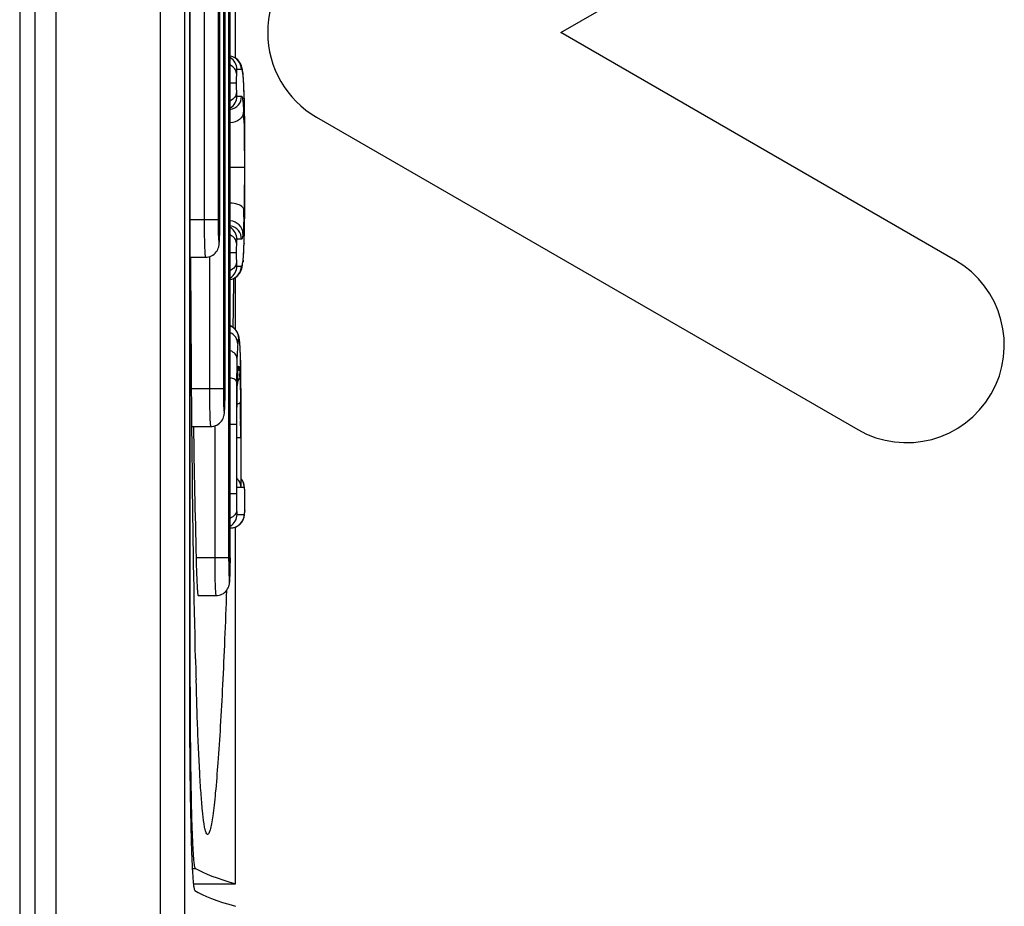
# Model space of a CAD drawing. Header units: millimetres. Extents: x 0 to 2000, y 0 to 2200.
# Tile 33 of 54: x 1402 to 1416, y 1072 to 1083. Entities that reach past the tile are written whole.
import ezdxf

# ---------------------------------------------------------------- set-up
doc = ezdxf.new("R2010")
doc.units = ezdxf.units.MM
doc.header["$LTSCALE"] = 143.407407
doc.layers.add('00_COMPONENTS', color=7, linetype='CONTINUOUS')

msp = doc.modelspace()

# ---------------------------------------------------------------- linework, layer by layer
at = {"layer": '00_COMPONENTS', "color": 7, "linetype": 'CONTINUOUS'}
for p, q in [((1404.362, 1043.264), (1404.362, 1156.277)), ((1404.682, 1043.255), (1404.682, 1156.286)), ((1402.687, 1155.97), (1402.687, 1043.57)), ((1402.968, 1155.97), (1402.968, 1043.57)), ((1402.487, 1155.82), (1402.487, 1043.72)), ((1404.744, 1091.79), (1404.744, 1074.551)), ((1404.757, 1074.613), (1404.757, 1091.728)), ((1405.267, 1090.17), (1405.267, 1076.17)), ((1405.289, 1076.17), (1405.289, 1090.17)), ((1405.197, 1087.92), (1405.197, 1078.42)), ((1405.22, 1078.42), (1405.22, 1087.92)), ((1409.687, 1083.16), (1414.937, 1086.192)), ((1404.941, 1085.67), (1404.941, 1080.67)), ((1405.127, 1085.67), (1405.127, 1080.67)), ((1405.15, 1080.67), (1405.15, 1085.67)), ((1405.357, 1082.82), (1405.357, 1083.523)), ((1414.937, 1080.129), (1409.687, 1083.16)), ((1405.308, 1082.843), (1405.289, 1082.847)), ((1405.331, 1082.835), (1405.308, 1082.843)), ((1405.352, 1082.824), (1405.331, 1082.835)), ((1405.371, 1082.811), (1405.352, 1082.824)), ((1405.387, 1082.797), (1405.371, 1082.811)), ((1405.401, 1082.782), (1405.387, 1082.797)), ((1405.411, 1082.768), (1405.401, 1082.782)), ((1405.42, 1082.754), (1405.411, 1082.768)), ((1405.427, 1082.741), (1405.42, 1082.754)), ((1405.432, 1082.729), (1405.427, 1082.741)), ((1405.436, 1082.718), (1405.432, 1082.729)), ((1405.44, 1082.707), (1405.436, 1082.718)), ((1405.436, 1082.671), (1405.377, 1082.671)), ((1405.443, 1082.697), (1405.44, 1082.707)), ((1405.446, 1082.687), (1405.443, 1082.697)), ((1405.448, 1082.677), (1405.446, 1082.687)), ((1405.45, 1082.666), (1405.448, 1082.677)), ((1405.452, 1082.655), (1405.45, 1082.666)), ((1405.458, 1082.617), (1405.452, 1082.655)), ((1405.458, 1082.617), (1405.458, 1082.618)), ((1405.459, 1082.607), (1405.458, 1082.618)), ((1405.459, 1082.596), (1405.458, 1082.617)), ((1405.461, 1082.581), (1405.459, 1082.607)), ((1405.368, 1082.488), (1405.289, 1082.488)), ((1405.464, 1082.552), (1405.461, 1082.581)), ((1405.466, 1082.519), (1405.464, 1082.552)), ((1405.468, 1082.484), (1405.466, 1082.519)), ((1405.469, 1082.446), (1405.468, 1082.484)), ((1405.471, 1082.405), (1405.469, 1082.446)), ((1405.473, 1082.341), (1405.471, 1082.405)), ((1405.473, 1082.341), (1405.473, 1082.347)), ((1405.476, 1082.239), (1405.473, 1082.341)), ((1405.377, 1082.313), (1405.438, 1082.313)), ((1405.478, 1082.14), (1405.476, 1082.239)), ((1405.481, 1081.963), (1405.478, 1082.14)), ((1405.482, 1081.814), (1405.481, 1081.963)), ((1405.481, 1081.961), (1405.481, 1081.963)), ((1406.437, 1082.035), (1413.637, 1077.878)), ((1405.483, 1081.605), (1405.482, 1081.814)), ((1405.483, 1081.362), (1405.483, 1081.605)), ((1405.476, 1081.366), (1405.29, 1081.366)), ((1405.483, 1081.1), (1405.483, 1081.362)), ((1405.482, 1080.864), (1405.483, 1081.1)), ((1405.48, 1080.668), (1405.482, 1080.864)), ((1405.481, 1080.764), (1405.481, 1080.762)), ((1405.127, 1080.67), (1404.762, 1080.67)), ((1405.477, 1080.5), (1405.48, 1080.668)), ((1405.474, 1080.405), (1405.477, 1080.5)), ((1405.438, 1080.411), (1405.377, 1080.411)), ((1405.473, 1080.353), (1405.474, 1080.405)), ((1405.473, 1080.359), (1405.473, 1080.353)), ((1405.368, 1080.228), (1405.289, 1080.228)), ((1405.466, 1080.203), (1405.467, 1080.234)), ((1405.467, 1080.234), (1405.469, 1080.268)), ((1405.469, 1080.268), (1405.471, 1080.303)), ((1405.471, 1080.303), (1405.473, 1080.353)), ((1404.764, 1080.17), (1404.959, 1080.17)), ((1405.011, 1080.179), (1405.011, 1078.42)), ((1405.452, 1080.073), (1405.457, 1080.111)), ((1405.457, 1080.111), (1405.458, 1080.112)), ((1405.458, 1080.112), (1405.461, 1080.146)), ((1405.459, 1080.133), (1405.458, 1080.112)), ((1405.461, 1080.146), (1405.463, 1080.173)), ((1405.463, 1080.173), (1405.466, 1080.203)), ((1405.377, 1080.053), (1405.436, 1080.053)), ((1405.414, 1079.96), (1405.422, 1079.974)), ((1405.422, 1079.974), (1405.428, 1079.987)), ((1405.428, 1079.987), (1405.433, 1079.999)), ((1405.433, 1079.999), (1405.437, 1080.01)), ((1405.437, 1080.01), (1405.441, 1080.021)), ((1405.441, 1080.021), (1405.444, 1080.031)), ((1405.444, 1080.031), (1405.446, 1080.041)), ((1405.446, 1080.041), (1405.448, 1080.051)), ((1405.448, 1080.051), (1405.45, 1080.062)), ((1405.45, 1080.062), (1405.452, 1080.073)), ((1405.289, 1079.877), (1405.31, 1079.881)), ((1405.31, 1079.881), (1405.333, 1079.89)), ((1405.333, 1079.89), (1405.355, 1079.902)), ((1405.355, 1079.902), (1405.373, 1079.915)), ((1405.357, 1079.208), (1405.357, 1079.904)), ((1405.373, 1079.915), (1405.39, 1079.93)), ((1405.39, 1079.93), (1405.403, 1079.945)), ((1405.403, 1079.945), (1405.414, 1079.96)), ((1405.29, 1079.256), (1405.289, 1079.257)), ((1405.309, 1079.247), (1405.29, 1079.256)), ((1405.326, 1079.237), (1405.309, 1079.247)), ((1405.341, 1079.225), (1405.326, 1079.237)), ((1405.355, 1079.212), (1405.341, 1079.225)), ((1405.366, 1079.198), (1405.355, 1079.212)), ((1405.376, 1079.184), (1405.366, 1079.198)), ((1405.384, 1079.17), (1405.376, 1079.184)), ((1405.39, 1079.158), (1405.384, 1079.17)), ((1405.395, 1079.147), (1405.39, 1079.158)), ((1405.398, 1079.136), (1405.395, 1079.147)), ((1405.401, 1079.126), (1405.398, 1079.136)), ((1405.403, 1079.118), (1405.401, 1079.126)), ((1405.405, 1079.109), (1405.403, 1079.118)), ((1405.407, 1079.101), (1405.405, 1079.109)), ((1405.408, 1079.093), (1405.407, 1079.101)), ((1405.409, 1079.084), (1405.408, 1079.093)), ((1405.411, 1079.075), (1405.409, 1079.084)), ((1405.412, 1079.066), (1405.411, 1079.075)), ((1405.413, 1079.056), (1405.412, 1079.066)), ((1405.414, 1079.045), (1405.413, 1079.056)), ((1405.415, 1079.034), (1405.414, 1079.045)), ((1405.416, 1079.022), (1405.415, 1079.034)), ((1405.417, 1079.009), (1405.416, 1079.022)), ((1405.418, 1078.994), (1405.417, 1079.009)), ((1405.419, 1078.979), (1405.418, 1078.994)), ((1405.42, 1078.963), (1405.419, 1078.979)), ((1405.421, 1078.928), (1405.42, 1078.963)), ((1405.423, 1078.888), (1405.421, 1078.928)), ((1405.424, 1078.844), (1405.423, 1078.888)), ((1405.427, 1078.765), (1405.424, 1078.844)), ((1405.425, 1078.821), (1405.425, 1078.826)), ((1405.39, 1078.65), (1405.391, 1078.656)), ((1405.391, 1078.661), (1405.392, 1078.666)), ((1405.391, 1078.656), (1405.391, 1078.661)), ((1405.392, 1078.67), (1405.393, 1078.673)), ((1405.392, 1078.666), (1405.392, 1078.67)), ((1405.393, 1078.675), (1405.393, 1078.676)), ((1405.393, 1078.676), (1405.393, 1078.676)), ((1405.393, 1078.673), (1405.393, 1078.675)), ((1405.429, 1078.662), (1405.427, 1078.765)), ((1405.43, 1078.548), (1405.429, 1078.662)), ((1405.372, 1078.527), (1405.372, 1078.523)), ((1405.381, 1078.431), (1405.384, 1078.533)), ((1405.384, 1078.527), (1405.385, 1078.555)), ((1405.384, 1078.533), (1405.384, 1078.527)), ((1405.385, 1078.555), (1405.387, 1078.59)), ((1405.387, 1078.59), (1405.388, 1078.61)), ((1405.388, 1078.62), (1405.389, 1078.628)), ((1405.388, 1078.61), (1405.388, 1078.62)), ((1405.389, 1078.636), (1405.39, 1078.643)), ((1405.389, 1078.628), (1405.389, 1078.636)), ((1405.39, 1078.643), (1405.39, 1078.65)), ((1405.432, 1078.287), (1405.43, 1078.548)), ((1405.197, 1078.42), (1404.774, 1078.42)), ((1405.38, 1078.352), (1405.381, 1078.431)), ((1405.378, 1078.119), (1405.379, 1078.264)), ((1405.379, 1078.264), (1405.38, 1078.352)), ((1405.433, 1077.944), (1405.432, 1078.287)), ((1405.377, 1077.959), (1405.378, 1078.119)), ((1404.779, 1077.92), (1405.028, 1077.92)), ((1405.081, 1077.929), (1405.081, 1076.17)), ((1405.37, 1077.944), (1405.289, 1077.944)), ((1405.37, 1077.944), (1405.37, 1077.024)), ((1405.377, 1077.114), (1405.377, 1077.959)), ((1405.433, 1077.114), (1405.433, 1077.944)), ((1405.427, 1077.77), (1405.377, 1077.77)), ((1405.427, 1077.77), (1405.427, 1077.108)), ((1405.436, 1077.219), (1405.433, 1077.223)), ((1405.446, 1077.205), (1405.436, 1077.219)), ((1405.377, 1077.108), (1405.377, 1077.114)), ((1405.427, 1077.108), (1405.377, 1077.108)), ((1405.433, 1077.108), (1405.433, 1077.114)), ((1405.474, 1077.108), (1405.433, 1077.108)), ((1405.455, 1077.191), (1405.446, 1077.205)), ((1405.462, 1077.177), (1405.455, 1077.191)), ((1405.467, 1077.163), (1405.462, 1077.177)), ((1405.471, 1077.15), (1405.467, 1077.163)), ((1405.474, 1077.139), (1405.471, 1077.15)), ((1405.475, 1077.129), (1405.474, 1077.139)), ((1405.475, 1077.107), (1405.474, 1077.108)), ((1405.478, 1077.109), (1405.475, 1077.129)), ((1405.481, 1077.074), (1405.478, 1077.109)), ((1405.37, 1077.024), (1405.289, 1077.024)), ((1405.481, 1077.061), (1405.481, 1077.074)), ((1405.482, 1077.055), (1405.481, 1077.061)), ((1405.481, 1077.055), (1405.481, 1077.061)), ((1405.483, 1077.009), (1405.482, 1077.055)), ((1405.483, 1076.93), (1405.483, 1077.009)), ((1405.482, 1076.825), (1405.483, 1076.865)), ((1405.482, 1076.794), (1405.482, 1076.825)), ((1405.483, 1076.865), (1405.483, 1076.93)), ((1405.379, 1076.75), (1405.475, 1076.75)), ((1405.46, 1076.678), (1405.466, 1076.692)), ((1405.466, 1076.692), (1405.47, 1076.704)), ((1405.47, 1076.704), (1405.473, 1076.716)), ((1405.473, 1076.716), (1405.475, 1076.726)), ((1405.475, 1076.726), (1405.477, 1076.736)), ((1405.477, 1076.736), (1405.478, 1076.746)), ((1405.478, 1076.746), (1405.48, 1076.767)), ((1405.48, 1076.767), (1405.481, 1076.78)), ((1405.481, 1076.799), (1405.482, 1076.801)), ((1405.481, 1076.78), (1405.482, 1076.794)), ((1405.482, 1076.801), (1405.482, 1076.794)), ((1405.289, 1076.57), (1405.295, 1076.57)), ((1405.295, 1076.57), (1405.3, 1076.571)), ((1405.3, 1076.571), (1405.322, 1076.573)), ((1405.322, 1076.573), (1405.342, 1076.577)), ((1405.342, 1076.577), (1405.361, 1076.583)), ((1405.357, 1071.835), (1405.357, 1076.582)), ((1405.361, 1076.583), (1405.379, 1076.591)), ((1405.379, 1076.591), (1405.395, 1076.601)), ((1405.395, 1076.601), (1405.41, 1076.612)), ((1405.41, 1076.612), (1405.423, 1076.624)), ((1405.423, 1076.624), (1405.435, 1076.637)), ((1405.435, 1076.637), (1405.445, 1076.65)), ((1405.445, 1076.65), (1405.453, 1076.664)), ((1405.453, 1076.664), (1405.46, 1076.678)), ((1405.267, 1076.17), (1404.833, 1076.17)), ((1404.861, 1075.67), (1405.098, 1075.67)), ((1404.744, 1074.74), (1404.757, 1074.74)), ((1404.837, 1074.452), (1404.834, 1074.555)), ((1404.783, 1072.04), (1404.826, 1072.04)), ((1404.798, 1071.835), (1405.357, 1071.835))]:
    msp.add_line(p, q, dxfattribs=at)
for centre, radius, start, end in [((1407.087, 1083.16), 1.3, 120, 240), ((1405.257, 1082.671), 0.18, 359.9841, 79.4516), ((1405.197, 1082.671), 0.18, 359.995, 59.0983), ((1395.575, 1082.023), 9.903, 1.8773, 2.2418), ((1392.849, 1081.932), 12.63, 1.6273, 1.8586), ((1405.197, 1082.313), 0.18, 300.9017, 0.005), ((1405.258, 1082.313), 0.18, 279.9454, 0.0162), ((1399.201, 1081.826), 6.27, 1.6228, 2.523), ((1351.097, 1081.43), 54.386, 359.9853, 0.5596), ((1343.543, 1081.357), 61.94, 359.451, 0.0546), ((1393.196, 1081.073), 12.278, 358.2693, 358.6997), ((1395.966, 1080.67), 9.184, 359.6013, 0.0013), ((1405.258, 1080.411), 0.18, 359.9839, 79.8902), ((1405.197, 1080.411), 0.18, 359.995, 59.0983), ((1396.015, 1080.684), 9.464, 358.121, 358.3088), ((1398.954, 1080.582), 6.522, 357.5004, 357.986), ((1404.637, 1080.228), 0.828, 352.2209, 353.4008), ((1414.287, 1079.004), 1.3, 240, 60), ((1405.197, 1080.053), 0.18, 300.9017, 0.005), ((1405.257, 1080.053), 0.18, 280.5484, 0.0159), ((1177.872, 1082.86), 227.484, 359.087, 359.25225), ((1405.221, 1079.09), 0.18, 359.9967, 67.6777), ((1397.88, 1078.604), 7.548, 1.6928, 2.1451), ((1395.026, 1078.518), 10.403, 1.4031, 1.6674), ((1412.079, 1078.299), 6.699, 178.051, 178.5963), ((1410.425, 1078.353), 5.044, 177.3191, 177.9559), ((1408.762, 1078.429), 3.379, 176.8758, 177.2927), ((1405.298, 1078.602), 0.118, 349.2331, 358.4906), ((1402.294, 1078.448), 3.126, 2.7649, 3.218), ((1396.036, 1078.42), 9.184, 359.6013, 0.0013), ((1372.309, 1077.895), 33.118, 0.1733, 0.6085), ((1705.204, 1083.17), 300.452, 181.00111, 181.335), ((1344.864, 1077.781), 60.563, 359.99044, 0.20273), ((1405.294, 1077.107), 0.181, 22.529, 39.3647), ((1402.86, 1076.96), 2.623, 0.8487, 2.0635), ((1400.983, 1076.934), 4.5, 359.9518, 0.827), ((1402.972, 1076.889), 2.511, 358.3236, 359.1343), ((1405.199, 1076.75), 0.18, 300.0326, 0.0045), ((1405.295, 1076.75), 0.18, 270.0175, 0.0175), ((1403.599, 1076.871), 1.884, 357.8631, 358.2975), ((1396.106, 1076.17), 9.184, 359.6013, 0.0013), ((1498.828, 1077.165), 94.031, 181.42368, 181.59086)]:
    msp.add_arc(centre, radius, start, end, dxfattribs=at)
for centre, major_axis, start_param in [((1775.984, 1072.231), (371.319, 0), -3.112176), ((1776.078, 1071.931), (371.413, 0), -3.11299)]:
    msp.add_ellipse(centre, major_axis=major_axis, ratio=0.017455, start_param=start_param, end_param=-3.080506, dxfattribs=at)
for points, knots in [([(1405.37, 1082.618), (1405.369, 1082.639), (1405.351, 1082.685), (1405.312, 1082.714), (1405.29, 1082.725)], [0, 0, 0, 0, 0.464632, 1, 1, 1, 1]), ([(1405.37, 1082.618), (1405.37, 1082.609), (1405.368, 1082.566), (1405.368, 1082.522), (1405.368, 1082.488)], [0, 0, 0, 0, 0.208706, 1, 1, 1, 1]), ([(1405.377, 1082.671), (1405.376, 1082.671), (1405.374, 1082.666), (1405.373, 1082.659), (1405.371, 1082.641), (1405.37, 1082.627), (1405.37, 1082.618)], [0, 0, 0, 0, 0.052197, 0.193783, 0.479194, 1, 1, 1, 1]), ([(1405.439, 1082.67), (1405.439, 1082.67), (1405.438, 1082.67), (1405.437, 1082.671), (1405.436, 1082.671)], [0, 0, 0, 0, 0.522017, 1, 1, 1, 1]), ([(1405.452, 1082.638), (1405.451, 1082.646), (1405.448, 1082.656), (1405.443, 1082.668), (1405.439, 1082.67)], [0, 0, 0, 0, 0.667851, 1, 1, 1, 1]), ([(1405.459, 1082.596), (1405.458, 1082.6), (1405.457, 1082.614), (1405.454, 1082.628), (1405.452, 1082.638)], [0, 0, 0, 0, 0.301271, 1, 1, 1, 1]), ([(1405.463, 1082.557), (1405.462, 1082.561), (1405.461, 1082.574), (1405.46, 1082.587), (1405.459, 1082.596)], [0, 0, 0, 0, 0.284372, 1, 1, 1, 1]), ([(1405.368, 1082.488), (1405.368, 1082.477), (1405.368, 1082.436), (1405.369, 1082.394), (1405.37, 1082.364)], [0, 0, 0, 0, 0.27574, 1, 1, 1, 1]), ([(1405.471, 1082.41), (1405.47, 1082.424), (1405.468, 1082.473), (1405.465, 1082.522), (1405.463, 1082.557)], [0, 0, 0, 0, 0.293962, 1, 1, 1, 1]), ([(1405.37, 1082.364), (1405.369, 1082.342), (1405.351, 1082.295), (1405.312, 1082.265), (1405.29, 1082.254)], [0, 0, 0, 0, 0.467664, 1, 1, 1, 1]), ([(1405.37, 1082.364), (1405.37, 1082.35), (1405.371, 1082.333), (1405.374, 1082.317), (1405.376, 1082.313), (1405.377, 1082.313)], [0, 0, 0, 0, 0.807081, 0.947026, 1, 1, 1, 1]), ([(1405.438, 1082.313), (1405.442, 1082.313), (1405.449, 1082.295), (1405.454, 1082.263), (1405.462, 1082.192), (1405.464, 1082.137), (1405.466, 1082.102)], [0, 0, 0, 0, 0.054887, 0.20999, 0.511076, 1, 1, 1, 1]), ([(1405.481, 1081.961), (1405.48, 1081.991), (1405.479, 1082.1), (1405.477, 1082.21), (1405.475, 1082.29)], [0, 0, 0, 0, 0.268138, 1, 1, 1, 1]), ([(1405.466, 1082.102), (1405.465, 1082.065), (1405.417, 1081.985), (1405.333, 1081.961), (1405.289, 1081.96)], [0, 0, 0, 0, 0.460257, 1, 1, 1, 1]), ([(1405.469, 1082.003), (1405.471, 1081.956), (1405.475, 1081.743), (1405.476, 1081.531), (1405.476, 1081.366)], [0, 0, 0, 0, 0.223379, 1, 1, 1, 1]), ([(1405.476, 1081.366), (1405.476, 1081.316), (1405.476, 1081.126), (1405.474, 1080.935), (1405.471, 1080.794)], [0, 0, 0, 0, 0.26012, 1, 1, 1, 1]), ([(1405.471, 1080.794), (1405.471, 1080.808), (1405.452, 1080.846), (1405.383, 1080.882), (1405.323, 1080.892), (1405.289, 1080.892)], [0, 0, 0, 0, 0.181125, 0.543772, 1, 1, 1, 1]), ([(1405.474, 1080.405), (1405.475, 1080.432), (1405.478, 1080.552), (1405.48, 1080.671), (1405.481, 1080.764)], [0, 0, 0, 0, 0.227025, 1, 1, 1, 1]), ([(1404.941, 1080.67), (1404.941, 1080.607), (1404.942, 1080.514), (1404.944, 1080.396), (1404.946, 1080.321), (1404.949, 1080.26), (1404.951, 1080.218), (1404.953, 1080.194), (1404.955, 1080.181), (1404.956, 1080.175), (1404.958, 1080.17), (1404.959, 1080.17)], [0, 0, 0, 0, 0.381845, 0.554327, 0.705594, 0.829782, 0.922171, 0.955323, 0.97934, 0.994097, 1, 1, 1, 1]), ([(1405.127, 1080.67), (1405.127, 1080.63), (1405.128, 1080.549), (1405.129, 1080.463), (1405.139, 1080.297), (1405.148, 1080.463), (1405.149, 1080.549), (1405.15, 1080.63), (1405.15, 1080.67)], [0, 0, 0, 0, 0.191137, 0.353199, 0.5, 0.646802, 0.808864, 1, 1, 1, 1]), ([(1405.457, 1080.485), (1405.457, 1080.527), (1405.419, 1080.614), (1405.333, 1080.652), (1405.289, 1080.655)], [0, 0, 0, 0, 0.491322, 1, 1, 1, 1]), ([(1405.469, 1080.702), (1405.468, 1080.679), (1405.465, 1080.606), (1405.462, 1080.533), (1405.457, 1080.485)], [0, 0, 0, 0, 0.326023, 1, 1, 1, 1]), ([(1404.959, 1080.17), (1404.986, 1080.17), (1405.042, 1080.183), (1405.106, 1080.236), (1405.135, 1080.3), (1405.145, 1080.374), (1405.148, 1080.473), (1405.149, 1080.557), (1405.15, 1080.606)], [0, 0, 0, 0, 0.153497, 0.306305, 0.447832, 0.532177, 0.722809, 1, 1, 1, 1]), ([(1405.37, 1080.358), (1405.369, 1080.38), (1405.351, 1080.427), (1405.312, 1080.456), (1405.29, 1080.467)], [0, 0, 0, 0, 0.466655, 1, 1, 1, 1]), ([(1405.37, 1080.358), (1405.37, 1080.349), (1405.368, 1080.306), (1405.368, 1080.263), (1405.368, 1080.228)], [0, 0, 0, 0, 0.207218, 1, 1, 1, 1]), ([(1405.377, 1080.411), (1405.376, 1080.411), (1405.374, 1080.406), (1405.373, 1080.399), (1405.371, 1080.381), (1405.37, 1080.367), (1405.37, 1080.358)], [0, 0, 0, 0, 0.053072, 0.196451, 0.482723, 1, 1, 1, 1]), ([(1405.457, 1080.485), (1405.455, 1080.465), (1405.452, 1080.441), (1405.445, 1080.416), (1405.44, 1080.411), (1405.438, 1080.411)], [0, 0, 0, 0, 0.756226, 0.92218, 1, 1, 1, 1]), ([(1405.368, 1080.228), (1405.368, 1080.217), (1405.368, 1080.175), (1405.369, 1080.134), (1405.37, 1080.104)], [0, 0, 0, 0, 0.276794, 1, 1, 1, 1]), ([(1405.463, 1080.171), (1405.463, 1080.18), (1405.467, 1080.222), (1405.469, 1080.264), (1405.47, 1080.298)], [0, 0, 0, 0, 0.204663, 1, 1, 1, 1]), ([(1404.827, 1074.829), (1404.806, 1075.668), (1404.78, 1077.449), (1404.768, 1079.229), (1404.764, 1080.17)], [0, 0, 0, 0, 0.471477, 1, 1, 1, 1]), ([(1405.37, 1080.104), (1405.369, 1080.082), (1405.351, 1080.035), (1405.312, 1080.006), (1405.29, 1079.994)], [0, 0, 0, 0, 0.466656, 1, 1, 1, 1]), ([(1405.37, 1080.104), (1405.37, 1080.09), (1405.372, 1080.078), (1405.374, 1080.053), (1405.377, 1080.053)], [0, 0, 0, 0, 0.812066, 1, 1, 1, 1]), ([(1405.436, 1080.053), (1405.442, 1080.053), (1405.452, 1080.081), (1405.454, 1080.099), (1405.457, 1080.116)], [0, 0, 0, 0, 0.253369, 1, 1, 1, 1]), ([(1405.459, 1080.133), (1405.459, 1080.136), (1405.461, 1080.149), (1405.462, 1080.161), (1405.463, 1080.171)], [0, 0, 0, 0, 0.224694, 1, 1, 1, 1]), ([(1405.388, 1079.02), (1405.387, 1079.05), (1405.367, 1079.112), (1405.318, 1079.154), (1405.29, 1079.167)], [0, 0, 0, 0, 0.490662, 1, 1, 1, 1]), ([(1405.401, 1079.09), (1405.399, 1079.09), (1405.396, 1079.083), (1405.394, 1079.071), (1405.39, 1079.048), (1405.388, 1079.03), (1405.388, 1079.02)], [0, 0, 0, 0, 0.072654, 0.251425, 0.556918, 1, 1, 1, 1]), ([(1405.423, 1078.886), (1405.422, 1078.919), (1405.419, 1078.971), (1405.414, 1079.04), (1405.409, 1079.07), (1405.405, 1079.09), (1405.401, 1079.09)], [0, 0, 0, 0, 0.473003, 0.781679, 0.945156, 1, 1, 1, 1]), ([(1405.378, 1078.827), (1405.377, 1078.848), (1405.355, 1078.893), (1405.313, 1078.918), (1405.29, 1078.928)], [0, 0, 0, 0, 0.448956, 1, 1, 1, 1]), ([(1405.388, 1079.02), (1405.386, 1079.008), (1405.382, 1078.944), (1405.38, 1078.88), (1405.378, 1078.827)], [0, 0, 0, 0, 0.185312, 1, 1, 1, 1]), ([(1405.378, 1078.827), (1405.377, 1078.805), (1405.375, 1078.704), (1405.373, 1078.604), (1405.372, 1078.527)], [0, 0, 0, 0, 0.225535, 1, 1, 1, 1]), ([(1405.388, 1078.614), (1405.388, 1078.63), (1405.39, 1078.657), (1405.393, 1078.694), (1405.397, 1078.711), (1405.399, 1078.723), (1405.402, 1078.723)], [0, 0, 0, 0, 0.446463, 0.756661, 0.935647, 1, 1, 1, 1]), ([(1405.402, 1078.723), (1405.404, 1078.723), (1405.406, 1078.712), (1405.409, 1078.697), (1405.413, 1078.664), (1405.414, 1078.639), (1405.415, 1078.624)], [0, 0, 0, 0, 0.063743, 0.239052, 0.547091, 1, 1, 1, 1]), ([(1405.433, 1077.944), (1405.433, 1078.016), (1405.433, 1078.293), (1405.431, 1078.569), (1405.426, 1078.773)], [0, 0, 0, 0, 0.260685, 1, 1, 1, 1]), ([(1405.372, 1078.523), (1405.371, 1078.534), (1405.338, 1078.554), (1405.31, 1078.56), (1405.29, 1078.563)], [0, 0, 0, 0, 0.345307, 1, 1, 1, 1]), ([(1405.372, 1078.523), (1405.372, 1078.476), (1405.371, 1078.283), (1405.37, 1078.09), (1405.37, 1077.944)], [0, 0, 0, 0, 0.246501, 1, 1, 1, 1]), ([(1405.416, 1078.599), (1405.417, 1078.575), (1405.422, 1078.458), (1405.424, 1078.34), (1405.425, 1078.246)], [0, 0, 0, 0, 0.203197, 1, 1, 1, 1]), ([(1405.011, 1078.42), (1405.011, 1078.357), (1405.012, 1078.264), (1405.014, 1078.146), (1405.016, 1078.071), (1405.018, 1078.01), (1405.021, 1077.968), (1405.023, 1077.944), (1405.025, 1077.931), (1405.026, 1077.925), (1405.027, 1077.92), (1405.028, 1077.92)], [0, 0, 0, 0, 0.381845, 0.554327, 0.705594, 0.829782, 0.922171, 0.955323, 0.97934, 0.994097, 1, 1, 1, 1]), ([(1405.197, 1078.42), (1405.197, 1078.38), (1405.198, 1078.299), (1405.199, 1078.213), (1405.208, 1078.047), (1405.218, 1078.213), (1405.219, 1078.299), (1405.22, 1078.38), (1405.22, 1078.42)], [0, 0, 0, 0, 0.191137, 0.353199, 0.5, 0.646802, 0.808864, 1, 1, 1, 1]), ([(1405.377, 1077.77), (1405.377, 1077.83), (1405.377, 1078.061), (1405.378, 1078.292), (1405.382, 1078.463)], [0, 0, 0, 0, 0.259693, 1, 1, 1, 1]), ([(1405.028, 1077.92), (1405.056, 1077.92), (1405.112, 1077.933), (1405.176, 1077.986), (1405.205, 1078.05), (1405.214, 1078.124), (1405.218, 1078.223), (1405.219, 1078.307), (1405.219, 1078.356)], [0, 0, 0, 0, 0.153497, 0.306305, 0.447832, 0.532177, 0.722809, 1, 1, 1, 1]), ([(1405.425, 1078.246), (1405.424, 1078.239), (1405.408, 1078.223), (1405.39, 1078.216), (1405.378, 1078.212)], [0, 0, 0, 0, 0.377235, 1, 1, 1, 1]), ([(1405.377, 1077.228), (1405.385, 1077.219), (1405.412, 1077.184), (1405.426, 1077.14), (1405.427, 1077.108)], [0, 0, 0, 0, 0.267594, 1, 1, 1, 1]), ([(1405.479, 1077.087), (1405.479, 1077.093), (1405.478, 1077.098), (1405.476, 1077.107), (1405.475, 1077.107)], [0, 0, 0, 0, 0.745444, 1, 1, 1, 1]), ([(1405.481, 1077.055), (1405.481, 1077.058), (1405.481, 1077.069), (1405.48, 1077.08), (1405.479, 1077.087)], [0, 0, 0, 0, 0.31998, 1, 1, 1, 1]), ([(1405.37, 1077.024), (1405.37, 1077.005), (1405.37, 1076.931), (1405.37, 1076.857), (1405.372, 1076.802)], [0, 0, 0, 0, 0.261769, 1, 1, 1, 1]), ([(1405.483, 1076.851), (1405.483, 1076.857), (1405.483, 1076.884), (1405.483, 1076.91), (1405.483, 1076.93)], [0, 0, 0, 0, 0.240276, 1, 1, 1, 1]), ([(1405.372, 1076.802), (1405.371, 1076.781), (1405.351, 1076.737), (1405.312, 1076.711), (1405.29, 1076.7)], [0, 0, 0, 0, 0.455458, 1, 1, 1, 1]), ([(1405.372, 1076.802), (1405.373, 1076.788), (1405.375, 1076.776), (1405.376, 1076.75), (1405.379, 1076.75)], [0, 0, 0, 0, 0.817153, 1, 1, 1, 1]), ([(1405.475, 1076.75), (1405.478, 1076.75), (1405.479, 1076.775), (1405.481, 1076.786), (1405.481, 1076.799)], [0, 0, 0, 0, 0.188825, 1, 1, 1, 1]), ([(1404.833, 1076.17), (1404.835, 1076.107), (1404.838, 1076.014), (1404.842, 1075.896), (1404.846, 1075.821), (1404.849, 1075.76), (1404.853, 1075.718), (1404.855, 1075.694), (1404.857, 1075.681), (1404.859, 1075.675), (1404.86, 1075.67), (1404.861, 1075.67)], [0, 0, 0, 0, 0.381664, 0.554116, 0.705391, 0.829621, 0.922078, 0.955269, 0.979325, 0.994113, 1, 1, 1, 1]), ([(1405.081, 1076.17), (1405.081, 1076.107), (1405.081, 1076.014), (1405.084, 1075.896), (1405.086, 1075.821), (1405.088, 1075.76), (1405.091, 1075.718), (1405.093, 1075.694), (1405.095, 1075.681), (1405.096, 1075.675), (1405.097, 1075.67), (1405.098, 1075.67)], [0, 0, 0, 0, 0.381845, 0.554327, 0.705594, 0.829782, 0.922171, 0.955323, 0.97934, 0.994097, 1, 1, 1, 1]), ([(1405.267, 1076.17), (1405.267, 1076.13), (1405.268, 1076.049), (1405.269, 1075.963), (1405.278, 1075.797), (1405.288, 1075.963), (1405.288, 1076.049), (1405.289, 1076.13), (1405.289, 1076.17)], [0, 0, 0, 0, 0.191137, 0.353199, 0.5, 0.646802, 0.808864, 1, 1, 1, 1]), ([(1405.098, 1075.67), (1405.126, 1075.67), (1405.181, 1075.683), (1405.245, 1075.736), (1405.275, 1075.8), (1405.284, 1075.874), (1405.287, 1075.973), (1405.289, 1076.057), (1405.289, 1076.106)], [0, 0, 0, 0, 0.153497, 0.306305, 0.447832, 0.532177, 0.722809, 1, 1, 1, 1]), ([(1405.239, 1075.737), (1405.231, 1075.52), (1405.215, 1075.102), (1405.187, 1074.5), (1405.158, 1073.953), (1405.127, 1073.473), (1405.098, 1073.123), (1405.074, 1072.888), (1405.057, 1072.75), (1405.041, 1072.641), (1405.023, 1072.56), (1405.011, 1072.515), (1404.994, 1072.488), (1404.987, 1072.489)], [0, 0, 0, 0, 0.198817, 0.384347, 0.553341, 0.701868, 0.825322, 0.876091, 0.918739, 0.952698, 0.977543, 0.993045, 1, 1, 1, 1]), ([(1404.826, 1072.04), (1404.82, 1072.043), (1404.817, 1072.066), (1404.809, 1072.103), (1404.803, 1072.168), (1404.797, 1072.254), (1404.791, 1072.362), (1404.786, 1072.491), (1404.78, 1072.64), (1404.774, 1072.875), (1404.767, 1073.207), (1404.762, 1073.643), (1404.758, 1074.117), (1404.757, 1074.445), (1404.757, 1074.613)], [0, 0, 0, 0, 0.006972, 0.022794, 0.047597, 0.08122, 0.123385, 0.17373, 0.231819, 0.297138, 0.44711, 0.618362, 0.804846, 1, 1, 1, 1]), ([(1404.744, 1074.551), (1404.745, 1074.193), (1404.747, 1073.674), (1404.755, 1073.015), (1404.763, 1072.599), (1404.773, 1072.258), (1404.783, 1072.024), (1404.793, 1071.885), (1404.799, 1071.814), (1404.807, 1071.773), (1404.811, 1071.749), (1404.817, 1071.746)], [0, 0, 0, 0, 0.382896, 0.554141, 0.70387, 0.826935, 0.919114, 0.952601, 0.977307, 0.993061, 1, 1, 1, 1]), ([(1404.987, 1072.489), (1404.982, 1072.489), (1404.97, 1072.503), (1404.961, 1072.531), (1404.949, 1072.577), (1404.933, 1072.67), (1404.916, 1072.827), (1404.897, 1073.058), (1404.88, 1073.344), (1404.864, 1073.678), (1404.849, 1074.052), (1404.841, 1074.315), (1404.837, 1074.452)], [0, 0, 0, 0, 0.007881, 0.023038, 0.046558, 0.07851, 0.16684, 0.285574, 0.431532, 0.601356, 0.791835, 1, 1, 1, 1])]:
    msp.add_open_spline(points, degree=3, knots=knots, dxfattribs=at)
for points in [[(1405.402, 1078.723), (1405.402, 1078.704), (1405.398, 1078.684), (1405.392, 1078.666)], [(1405.414, 1078.58), (1405.41, 1078.557), (1405.399, 1078.536), (1405.384, 1078.518)], [(1405.474, 1077.108), (1405.474, 1077.131), (1405.47, 1077.155), (1405.461, 1077.176)]]:
    msp.add_open_spline(points, degree=3, dxfattribs=at)

doc.saveas('drawing.dxf')
